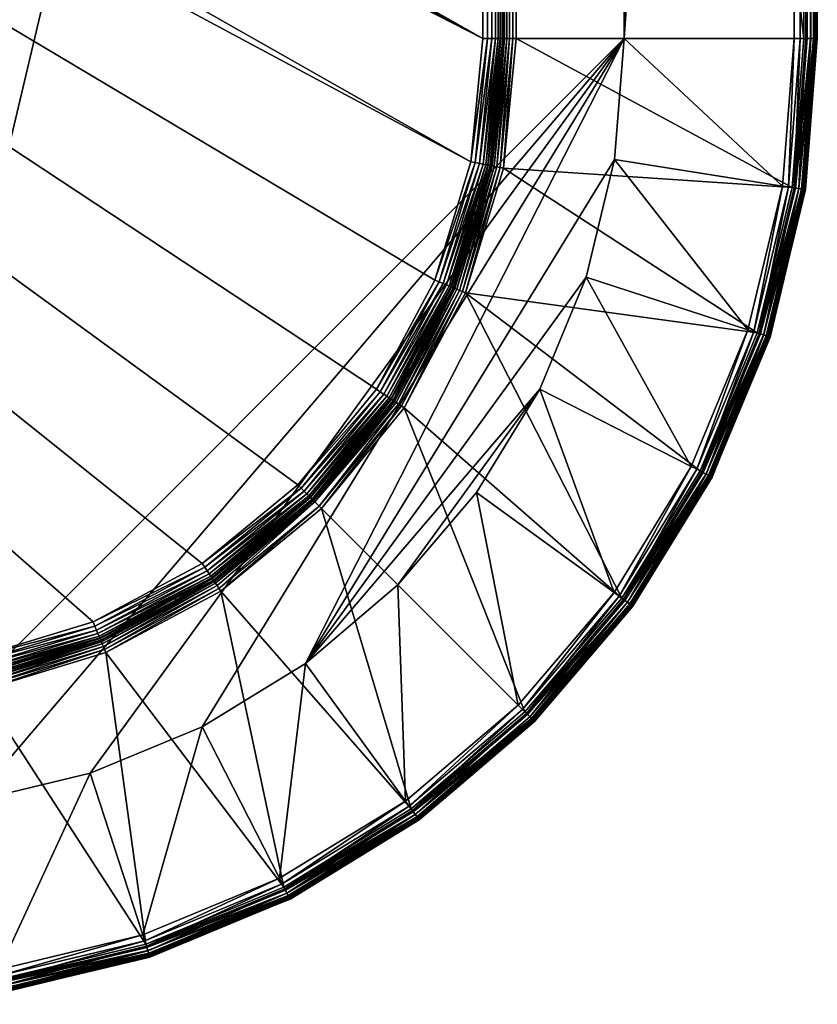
# Model space of a CAD drawing. Extents: x -0.396 to 0.142, y -0.591 to -0.009.
# Tile 9 of 256: x 0.094 to 0.129, y -0.591 to -0.548. Entities that reach past the tile are written whole.
import ezdxf

# ---------------------------------------------------------------- set-up
doc = ezdxf.new("R2010")
doc.units = 0
doc.layers.add('mesh', color=7, linetype='CONTINUOUS')

msp = doc.modelspace()

# ---------------------------------------------------------------- meshes
at = {"layer": 'mesh'}
mesh = msp.add_polyface(dxfattribs=at)
corners = [(0.115491, -0.548422, 0.752903), (0.115646, -0.437422, 0.752883), (0.115646, -0.548422, 0.752883), (0.115347, -0.548422, 0.752962), (0.115491, -0.437422, 0.752903), (0.115223, -0.548422, 0.753057), (0.115347, -0.437422, 0.752962), (0.115128, -0.548422, 0.75318), (0.115223, -0.437422, 0.753057), (0.115067, -0.548422, 0.753323), (0.115128, -0.437422, 0.75318), (0.115046, -0.548422, 0.753478), (0.115067, -0.437422, 0.753323), (0.129031, -0.437422, 0.752438), (0.129051, -0.437422, 0.752283), (0.129051, -0.548422, 0.752283), (0.129031, -0.548422, 0.752438), (0.128971, -0.548422, 0.752583), (0.128971, -0.437422, 0.752583), (0.128875, -0.548422, 0.752707), (0.128875, -0.437422, 0.752707), (0.128751, -0.548422, 0.752803), (0.128751, -0.437422, 0.752803), (0.128606, -0.548422, 0.752862), (0.128606, -0.437422, 0.752862), (0.128451, -0.548422, 0.752883), (0.128451, -0.437422, 0.752883), (0.114929, -0.437422, 0.763796), (0.114958, -0.437422, 0.76359), (0.114958, -0.548422, 0.76359), (0.114929, -0.548422, 0.763796), (0.114848, -0.548422, 0.763987), (0.114848, -0.437422, 0.763987), (0.114721, -0.548422, 0.764151), (0.114721, -0.437422, 0.764151), (0.114556, -0.548422, 0.764277), (0.114556, -0.437422, 0.764277), (0.114364, -0.548422, 0.764356), (0.114364, -0.437422, 0.764356), (0.114158, -0.548422, 0.764383), (0.114158, -0.437422, 0.764383), (0.128293, -0.437422, 0.749508), (0.128016, -0.437422, 0.749436), (0.128016, -0.548422, 0.749436), (0.128293, -0.548422, 0.749508), (0.128544, -0.548422, 0.749645), (0.128544, -0.437422, 0.749645), (0.128756, -0.548422, 0.749836), (0.128756, -0.437422, 0.749836), (0.128917, -0.548422, 0.750073), (0.128917, -0.437422, 0.750073), (0.129017, -0.548422, 0.75034), (0.129017, -0.437422, 0.75034), (0.129051, -0.548422, 0.750624), (0.129051, -0.437422, 0.750624), (0.120449, -0.548422, 0.748576), (0.120449, -0.437422, 0.748576), (0.086051, -0.58282, 0.748576), (0.086051, -0.403025, 0.748576)]
mesh.append_faces([[corners[k] for k in face] for face in [(0, 1, 2, 2), (3, 4, 0, 0), (5, 6, 3, 3), (7, 8, 5, 5), (9, 10, 7, 7), (11, 12, 9, 9), (13, 14, 15, 15), (16, 13, 15, 15), (17, 18, 16, 16), (19, 20, 17, 17), (21, 22, 19, 19), (23, 24, 21, 21), (25, 26, 23, 23), (27, 28, 29, 29), (30, 27, 29, 29), (31, 32, 30, 30), (33, 34, 31, 31), (35, 36, 33, 33), (37, 38, 35, 35), (39, 40, 37, 37), (11, 29, 28, 28), (41, 42, 43, 43), (44, 41, 43, 43), (45, 46, 44, 44), (47, 48, 45, 45), (49, 50, 47, 47), (51, 52, 49, 49), (53, 54, 51, 51), (55, 43, 42, 42), (14, 53, 15, 15), (14, 54, 53, 53), (1, 25, 2, 2), (1, 26, 25, 25), (56, 57, 55, 55), (56, 58, 57, 57)]])
mesh = msp.add_polyface(dxfattribs=at)
corners = [(0.114926, -0.431679, 0.752903), (0.114784, -0.431707, 0.752962), (0.113117, -0.426211, 0.752962), (0.115223, -0.437422, 0.753057), (0.114569, -0.43175, 0.75318), (0.114663, -0.431731, 0.753057), (0.115128, -0.437422, 0.75318), (0.11451, -0.431761, 0.753323), (0.115067, -0.437422, 0.753323), (0.114489, -0.431766, 0.753478), (0.112915, -0.426295, 0.75318), (0.112859, -0.426318, 0.753323), (0.113939, -0.429954, 0.753478), (0.113003, -0.426258, 0.753057), (0.11325, -0.426156, 0.752903), (0.115077, -0.431649, 0.752883), (0.114374, -0.431788, 0.763796), (0.113854, -0.429977, 0.76359), (0.114402, -0.431783, 0.76359), (0.112731, -0.426371, 0.763796), (0.114295, -0.431804, 0.763987), (0.11417, -0.431829, 0.764151), (0.112656, -0.426402, 0.763987), (0.114008, -0.431861, 0.764277), (0.112539, -0.426451, 0.764151), (0.11382, -0.431899, 0.764356), (0.112386, -0.426514, 0.764277), (0.113618, -0.431939, 0.764383), (0.112208, -0.426587, 0.764356), (0.114158, -0.437422, 0.764383), (0.114364, -0.437422, 0.764356), (0.114556, -0.437422, 0.764277), (0.114721, -0.437422, 0.764151), (0.114848, -0.437422, 0.763987), (0.114929, -0.437422, 0.763796), (0.114721, -0.548422, 0.764151), (0.114556, -0.548422, 0.764277), (0.114364, -0.548422, 0.764356), (0.115046, -0.437422, 0.753478), (0.112757, -0.42636, 0.76359)]
mesh.append_faces([[corners[k] for k in face] for face in [(0, 1, 2, 2), (3, 4, 5, 5), (6, 7, 4, 4), (8, 9, 7, 7), (4, 10, 5, 5), (7, 11, 4, 4), (9, 12, 7, 7), (1, 5, 13, 13), (0, 14, 15, 15), (2, 14, 0, 0), (16, 17, 18, 18), (16, 19, 17, 17), (20, 19, 16, 16), (21, 22, 20, 20), (23, 24, 21, 21), (25, 26, 23, 23), (27, 28, 25, 25), (25, 29, 27, 27), (25, 30, 29, 29), (23, 30, 25, 25), (23, 31, 30, 30), (21, 31, 23, 23), (21, 32, 31, 31), (20, 32, 21, 21), (20, 33, 32, 32), (16, 33, 20, 20), (16, 34, 33, 33), (18, 34, 16, 16), (35, 31, 32, 32), (36, 30, 31, 31), (37, 29, 30, 30), (18, 9, 38, 38), (17, 9, 18, 18), (17, 12, 9, 9), (39, 12, 17, 17)]])
mesh = msp.add_polyface(dxfattribs=at)
corners = [(0.115491, -0.548422, 0.752903), (0.115491, -0.437422, 0.752903), (0.115646, -0.437422, 0.752883), (0.115347, -0.548422, 0.752962), (0.115347, -0.437422, 0.752962), (0.115223, -0.548422, 0.753057), (0.115223, -0.437422, 0.753057), (0.115128, -0.548422, 0.75318), (0.115128, -0.437422, 0.75318), (0.115067, -0.548422, 0.753323), (0.115067, -0.437422, 0.753323), (0.115046, -0.548422, 0.753478), (0.115046, -0.437422, 0.753478), (0.114663, -0.431731, 0.753057), (0.114569, -0.43175, 0.75318), (0.11451, -0.431761, 0.753323), (0.114489, -0.431766, 0.753478), (0.114784, -0.431707, 0.752962), (0.128082, -0.430765, 0.752862), (0.128606, -0.437422, 0.752862), (0.128451, -0.437422, 0.752883), (0.128225, -0.430742, 0.752803), (0.128751, -0.437422, 0.752803), (0.128348, -0.430723, 0.752707), (0.128875, -0.437422, 0.752707), (0.128442, -0.430708, 0.752583), (0.128971, -0.437422, 0.752583), (0.128501, -0.430699, 0.752438), (0.129031, -0.437422, 0.752438), (0.128522, -0.430696, 0.752283), (0.129051, -0.437422, 0.752283), (0.129031, -0.548422, 0.752438), (0.128971, -0.548422, 0.752583), (0.128875, -0.548422, 0.752707), (0.128751, -0.548422, 0.752803), (0.128606, -0.548422, 0.752862), (0.114402, -0.431783, 0.76359), (0.114958, -0.437422, 0.76359), (0.114929, -0.437422, 0.763796), (0.114929, -0.548422, 0.763796), (0.114848, -0.437422, 0.763987), (0.114848, -0.548422, 0.763987), (0.114721, -0.437422, 0.764151), (0.120025, -0.432041, 0.748576), (0.120449, -0.437422, 0.748576), (0.128016, -0.437422, 0.749436), (0.128293, -0.548422, 0.749508), (0.128544, -0.437422, 0.749645), (0.128293, -0.437422, 0.749508), (0.128544, -0.548422, 0.749645), (0.128756, -0.437422, 0.749836), (0.128756, -0.548422, 0.749836), (0.128917, -0.437422, 0.750073), (0.128917, -0.548422, 0.750073), (0.129017, -0.437422, 0.75034), (0.129017, -0.548422, 0.75034), (0.129051, -0.437422, 0.750624), (0.120449, -0.548422, 0.748576), (0.115077, -0.431649, 0.752883)]
mesh.append_faces([[corners[k] for k in face] for face in [(0, 1, 2, 2), (3, 4, 1, 1), (5, 6, 4, 4), (7, 8, 6, 6), (9, 10, 8, 8), (11, 12, 10, 10), (6, 13, 4, 4), (8, 14, 6, 6), (10, 15, 8, 8), (12, 16, 10, 10), (1, 4, 17, 17), (18, 19, 20, 20), (21, 22, 19, 19), (23, 24, 22, 22), (25, 26, 24, 24), (27, 28, 26, 26), (29, 30, 28, 28), (31, 26, 28, 28), (32, 24, 26, 26), (33, 22, 24, 24), (34, 19, 22, 22), (35, 20, 19, 19), (36, 37, 38, 38), (39, 40, 38, 38), (41, 42, 40, 40), (36, 12, 37, 37), (43, 44, 45, 45), (11, 37, 12, 12), (46, 47, 48, 48), (49, 50, 47, 47), (51, 52, 50, 50), (53, 54, 52, 52), (55, 56, 54, 54), (57, 45, 44, 44), (58, 20, 2, 2)]])
mesh = msp.add_polyface(dxfattribs=at)
corners = [(0.086051, -0.577439, 0.753323), (-0.084949, -0.577417, 0.753478), (0.086051, -0.577417, 0.753478), (0.086051, -0.577499, 0.75318), (0.091724, -0.57694, 0.75318), (0.086051, -0.577594, 0.753057), (0.091712, -0.576881, 0.753323), (0.091708, -0.57686, 0.753478), (0.091575, -0.576191, 0.764356), (0.086051, -0.576735, 0.764356), (0.086051, -0.576529, 0.764383), (0.091612, -0.576379, 0.764277), (0.086051, -0.576927, 0.764277), (0.091644, -0.576541, 0.764151), (0.086051, -0.577092, 0.764151), (0.091669, -0.576666, 0.763987), (0.086051, -0.577219, 0.763987), (0.091685, -0.576745, 0.763796), (0.086051, -0.5773, 0.763796), (0.09169, -0.576773, 0.76359), (0.086051, -0.577329, 0.76359), (-0.084949, -0.576735, 0.764356), (-0.084949, -0.576927, 0.764277), (-0.084949, -0.577092, 0.764151), (-0.084949, -0.577219, 0.763987), (-0.084949, -0.5773, 0.763796), (-0.084949, -0.577329, 0.76359), (0.006034, -0.502419, 0.764383), (0.008305, -0.500676, 0.764383), (0.003389, -0.503514, 0.764383), (0.000551, -0.503888, 0.764383), (-0.084949, -0.576529, 0.764383), (0.011143, -0.490084, 0.764383), (0.114158, -0.437422, 0.764383), (0.114158, -0.548422, 0.764383), (0.011143, -0.49576, 0.764383), (0.011517, -0.492922, 0.764383), (0.113618, -0.553905, 0.764383), (0.010048, -0.498405, 0.764383), (0.105925, -0.568297, 0.764383), (0.101666, -0.571792, 0.764383), (0.096807, -0.574389, 0.764383), (0.109421, -0.564037, 0.764383), (0.112018, -0.559178, 0.764383), (0.091534, -0.575989, 0.764383)]
mesh.append_faces([[corners[k] for k in face] for face in [(0, 1, 2, 2), (3, 4, 5, 5), (0, 6, 3, 3), (2, 7, 0, 0), (8, 9, 10, 10), (11, 12, 9, 9), (13, 14, 12, 12), (15, 16, 14, 14), (17, 18, 16, 16), (19, 20, 18, 18), (9, 21, 10, 10), (12, 22, 9, 9), (14, 23, 12, 12), (16, 24, 14, 14), (18, 25, 16, 16), (20, 26, 18, 18), (19, 2, 20, 20), (19, 7, 2, 2), (1, 20, 2, 2), (10, 27, 28, 28), (10, 29, 27, 27), (10, 30, 29, 29), (31, 30, 10, 10), (32, 33, 34, 34), (34, 35, 36, 36), (37, 35, 34, 34), (37, 38, 35, 35), (38, 39, 40, 40), (41, 38, 40, 40), (38, 42, 39, 39), (38, 43, 42, 42), (37, 43, 38, 38), (38, 10, 28, 28), (38, 44, 10, 10), (41, 44, 38, 38)]])
mesh = msp.add_polyface(dxfattribs=at)
corners = [(0.009201, -0.501358, 0.800964), (0.009329, -0.501701, 0.801383), (0.009668, -0.501358, 0.801383), (0.009201, -0.50183, 0.801383), (0.008969, -0.501358, 0.830883), (0.009157, -0.501869, 0.830383), (0.008121, -0.502869, 0.830383), (0.009157, -0.501358, 0.830833), (0.009331, -0.5017, 0.830383), (0.009687, -0.501358, 0.830383), (0.00836, -0.502683, 0.801383), (0.008606, -0.501624, 0.768838), (0.009715, -0.500977, 0.767602), (0.008839, -0.501876, 0.767602), (0.009876, -0.501118, 0.766337), (0.008984, -0.502033, 0.766337), (0.009041, -0.502095, 0.765058), (0.008003, -0.502852, 0.766337), (0.009939, -0.501173, 0.765058), (0.009009, -0.50206, 0.763776), (0.008053, -0.502919, 0.765058), (0.009903, -0.501142, 0.763776), (0.00939, -0.501761, 0.800383), (0.006793, -0.503733, 0.800512), (0.009378, -0.501749, 0.800512), (0.006768, -0.503689, 0.800633), (0.009343, -0.501714, 0.800633), (0.00928, -0.501651, 0.77008), (0.006766, -0.503686, 0.770201), (0.00934, -0.501711, 0.770201), (0.006792, -0.503732, 0.770338), (0.009377, -0.501748, 0.770338), (0.006801, -0.503747, 0.770484), (0.00939, -0.501761, 0.770484), (0.114158, -0.548422, 0.764383), (0.011517, -0.492922, 0.764383), (0.011143, -0.490084, 0.764383), (0.008969, -0.501358, 0.800883), (0.007796, -0.502488, 0.800883), (0.006728, -0.503621, 0.800737), (0.009286, -0.501657, 0.800737), (0.006616, -0.503427, 0.800866), (0.009128, -0.501499, 0.800866), (0.006551, -0.503314, 0.800883), (0.009006, -0.501377, 0.769886), (0.006601, -0.503402, 0.769918), (0.009108, -0.501479, 0.769918), (0.006667, -0.503516, 0.769984)]
mesh.append_faces([[corners[k] for k in face] for face in [(0, 1, 2, 2), (0, 3, 1, 1), (4, 5, 6, 6), (7, 5, 4, 4), (7, 8, 5, 5), (9, 8, 7, 7), (1, 9, 2, 2), (1, 8, 9, 9), (3, 8, 1, 1), (3, 5, 8, 8), (10, 5, 3, 3), (10, 6, 5, 5), (11, 12, 13, 13), (13, 14, 15, 15), (12, 14, 13, 13), (15, 16, 17, 17), (15, 18, 16, 16), (14, 18, 15, 15), (16, 19, 20, 20), (16, 21, 19, 19), (18, 21, 16, 16), (22, 23, 24, 24), (24, 25, 26, 26), (27, 28, 29, 29), (29, 30, 31, 31), (31, 32, 33, 33), (34, 35, 36, 36), (37, 3, 0, 0), (37, 10, 3, 3), (38, 10, 37, 37), (26, 39, 40, 40), (40, 41, 42, 42), (42, 43, 37, 37), (44, 45, 46, 46), (46, 47, 27, 27)]])
mesh = msp.add_polyface(dxfattribs=at)
corners = [(0.102327, -0.572781, 0.752962), (0.102407, -0.572901, 0.752903), (0.097317, -0.575621, 0.752903), (0.097377, -0.575764, 0.752883), (0.102493, -0.573029, 0.752883), (0.091825, -0.577448, 0.752883), (0.097178, -0.575286, 0.75318), (0.097155, -0.57523, 0.753323), (0.102172, -0.572548, 0.753323), (0.102258, -0.572678, 0.753057), (0.097215, -0.575374, 0.753057), (0.102205, -0.572599, 0.75318), (0.097262, -0.575488, 0.752962), (0.091766, -0.577156, 0.752962), (0.10049, -0.573423, 0.753478), (0.10216, -0.57253, 0.753478), (0.097147, -0.57521, 0.753478), (0.093519, -0.57631, 0.753478), (0.102095, -0.572433, 0.763796), (0.102111, -0.572457, 0.76359), (0.100446, -0.573347, 0.76359), (0.101781, -0.571963, 0.764356), (0.096807, -0.574389, 0.764383), (0.101666, -0.571792, 0.764383), (0.096886, -0.57458, 0.764356), (0.101887, -0.572123, 0.764277), (0.096959, -0.574757, 0.764277), (0.101979, -0.57226, 0.764151), (0.097023, -0.57491, 0.764151), (0.10205, -0.572366, 0.763987), (0.097071, -0.575027, 0.763987), (0.097102, -0.575102, 0.763796), (0.097113, -0.575128, 0.76359), (0.120449, -0.548422, 0.748576), (0.091432, -0.582396, 0.748576), (0.09668, -0.581136, 0.748576), (0.086051, -0.58282, 0.748576)]
mesh.append_faces([[corners[k] for k in face] for face in [(0, 1, 2, 2), (3, 1, 4, 4), (3, 2, 1, 1), (5, 2, 3, 3), (6, 7, 8, 8), (9, 10, 11, 11), (12, 10, 9, 9), (12, 13, 10, 10), (8, 14, 15, 15), (7, 14, 8, 8), (7, 16, 14, 14), (17, 16, 7, 7), (11, 6, 8, 8), (10, 6, 11, 11), (12, 0, 2, 2), (9, 0, 12, 12), (18, 19, 20, 20), (21, 22, 23, 23), (21, 24, 22, 22), (25, 24, 21, 21), (25, 26, 24, 24), (27, 26, 25, 25), (27, 28, 26, 26), (29, 28, 27, 27), (29, 30, 28, 28), (18, 30, 29, 29), (18, 31, 30, 30), (20, 31, 18, 18), (20, 32, 31, 31), (20, 16, 32, 32), (20, 14, 16, 16), (19, 14, 20, 20), (19, 15, 14, 14), (33, 34, 35, 35), (33, 36, 34, 34)]])
mesh = msp.add_polyface(dxfattribs=at)
corners = [(0.112915, -0.559549, 0.75318), (0.110228, -0.564576, 0.75318), (0.112859, -0.559526, 0.753323), (0.110307, -0.564629, 0.753057), (0.113003, -0.559586, 0.753057), (0.11041, -0.564698, 0.752962), (0.113117, -0.559633, 0.752962), (0.11053, -0.564778, 0.752903), (0.11325, -0.559689, 0.752903), (0.110658, -0.564864, 0.752883), (0.110177, -0.564543, 0.753323), (0.110159, -0.564531, 0.753478), (0.111052, -0.562861, 0.753478), (0.112839, -0.559518, 0.753478), (0.112731, -0.559473, 0.763796), (0.112757, -0.559484, 0.76359), (0.110976, -0.562817, 0.76359), (0.110062, -0.564466, 0.763796), (0.110086, -0.564482, 0.76359), (0.109995, -0.564421, 0.763987), (0.112656, -0.559442, 0.763987), (0.109889, -0.56435, 0.764151), (0.112539, -0.559394, 0.764151), (0.109752, -0.564258, 0.764277), (0.112386, -0.55933, 0.764277), (0.109592, -0.564152, 0.764356), (0.112208, -0.559257, 0.764356), (0.109421, -0.564037, 0.764383), (0.112018, -0.559178, 0.764383), (0.105925, -0.568297, 0.764383), (0.106071, -0.568442, 0.764356), (0.106207, -0.568578, 0.764277), (0.106324, -0.568695, 0.764151), (0.106414, -0.568785, 0.763987), (0.09668, -0.581136, 0.748576), (0.101667, -0.579071, 0.748576), (0.120449, -0.548422, 0.748576)]
mesh.append_faces([[corners[k] for k in face] for face in [(0, 1, 2, 2), (0, 3, 1, 1), (4, 3, 0, 0), (4, 5, 3, 3), (6, 5, 4, 4), (6, 7, 5, 5), (8, 7, 6, 6), (8, 9, 7, 7), (10, 11, 12, 12), (10, 2, 1, 1), (12, 2, 10, 10), (12, 13, 2, 2), (14, 15, 16, 16), (17, 16, 18, 18), (17, 14, 16, 16), (19, 14, 17, 17), (19, 20, 14, 14), (21, 20, 19, 19), (21, 22, 20, 20), (23, 22, 21, 21), (23, 24, 22, 22), (25, 24, 23, 23), (25, 26, 24, 24), (27, 26, 25, 25), (27, 28, 26, 26), (25, 29, 27, 27), (23, 30, 25, 25), (21, 31, 23, 23), (19, 32, 21, 21), (17, 33, 19, 19), (16, 11, 18, 18), (16, 12, 11, 11), (15, 12, 16, 16), (15, 13, 12, 12), (34, 35, 36, 36)]])
mesh = msp.add_polyface(dxfattribs=at)
corners = [(0.106978, -0.569349, 0.752883), (0.102493, -0.573029, 0.752883), (0.106869, -0.56924, 0.752903), (0.11053, -0.564778, 0.752903), (0.11041, -0.564698, 0.752962), (0.110658, -0.564864, 0.752883), (0.110177, -0.564543, 0.753323), (0.106569, -0.56894, 0.753323), (0.110159, -0.564531, 0.753478), (0.106612, -0.568983, 0.75318), (0.102205, -0.572599, 0.75318), (0.102172, -0.572548, 0.753323), (0.10216, -0.57253, 0.753478), (0.106554, -0.568925, 0.753478), (0.110228, -0.564576, 0.75318), (0.109592, -0.564152, 0.764356), (0.106071, -0.568442, 0.764356), (0.105925, -0.568297, 0.764383), (0.109752, -0.564258, 0.764277), (0.106207, -0.568578, 0.764277), (0.109889, -0.56435, 0.764151), (0.106324, -0.568695, 0.764151), (0.109995, -0.564421, 0.763987), (0.106414, -0.568785, 0.763987), (0.110062, -0.564466, 0.763796), (0.106471, -0.568842, 0.763796), (0.110086, -0.564482, 0.76359), (0.106491, -0.568862, 0.76359), (0.101666, -0.571792, 0.764383), (0.101781, -0.571963, 0.764356), (0.101887, -0.572123, 0.764277), (0.101979, -0.57226, 0.764151), (0.10205, -0.572366, 0.763987), (0.102095, -0.572433, 0.763796), (0.116032, -0.578403, 0.752883), (0.120449, -0.548422, 0.748576), (0.101667, -0.579071, 0.748576), (0.106269, -0.57625, 0.748576), (0.102407, -0.572901, 0.752903), (0.106679, -0.56905, 0.753057), (0.110307, -0.564629, 0.753057)]
mesh.append_faces([[corners[k] for k in face] for face in [(0, 1, 2, 2), (3, 2, 4, 4), (3, 0, 2, 2), (5, 0, 3, 3), (6, 7, 8, 8), (9, 7, 6, 6), (9, 10, 7, 7), (11, 12, 13, 13), (7, 13, 8, 8), (7, 11, 13, 13), (6, 14, 9, 9), (15, 16, 17, 17), (18, 19, 16, 16), (20, 21, 19, 19), (22, 23, 21, 21), (24, 25, 23, 23), (26, 25, 24, 24), (26, 27, 25, 25), (16, 28, 17, 17), (19, 29, 16, 16), (21, 30, 19, 19), (23, 31, 21, 21), (25, 32, 23, 23), (27, 33, 25, 25), (27, 13, 12, 12), (26, 13, 27, 27), (26, 8, 13, 13), (5, 34, 0, 0), (35, 36, 37, 37), (2, 38, 39, 39), (40, 39, 14, 14), (4, 39, 40, 40), (4, 2, 39, 39), (9, 14, 39, 39)]])
mesh = msp.add_polyface(dxfattribs=at)
corners = [(0.114926, -0.554166, 0.752903), (0.115491, -0.548422, 0.752903), (0.115077, -0.554196, 0.752883), (0.114784, -0.554138, 0.752962), (0.115347, -0.548422, 0.752962), (0.114663, -0.554113, 0.753057), (0.115223, -0.548422, 0.753057), (0.114569, -0.554095, 0.75318), (0.115128, -0.548422, 0.75318), (0.126927, -0.561704, 0.752438), (0.128501, -0.555146, 0.752438), (0.127847, -0.55796, 0.752283), (0.128522, -0.555149, 0.752283), (0.129051, -0.548422, 0.752283), (0.128442, -0.555136, 0.752583), (0.129031, -0.548422, 0.752438), (0.128348, -0.555121, 0.752707), (0.128971, -0.548422, 0.752583), (0.128225, -0.555102, 0.752803), (0.126661, -0.561617, 0.752803), (0.128875, -0.548422, 0.752707), (0.128082, -0.555079, 0.752862), (0.126524, -0.561573, 0.752862), (0.128751, -0.548422, 0.752803), (0.127929, -0.555055, 0.752883), (0.126376, -0.561524, 0.752883), (0.128606, -0.548422, 0.752862), (0.128488, -0.555144, 0.75034), (0.127847, -0.55796, 0.750624), (0.128522, -0.555149, 0.750624), (0.126914, -0.561699, 0.75034), (0.128389, -0.555128, 0.750073), (0.12823, -0.555103, 0.749836), (0.126819, -0.561668, 0.750073), (0.126666, -0.561619, 0.749836), (0.128021, -0.55507, 0.749645), (0.126464, -0.561553, 0.749645), (0.127773, -0.55503, 0.749508), (0.126225, -0.561475, 0.749508), (0.127499, -0.554987, 0.749436), (0.125962, -0.56139, 0.749436), (0.120025, -0.553803, 0.748576), (0.118765, -0.559052, 0.748576), (0.120449, -0.548422, 0.748576), (0.115646, -0.548422, 0.752883), (0.106269, -0.57625, 0.748576)]
mesh.append_faces([[corners[k] for k in face] for face in [(0, 1, 2, 2), (3, 4, 0, 0), (5, 6, 3, 3), (7, 8, 5, 5), (9, 10, 11, 11), (10, 12, 11, 11), (10, 13, 12, 12), (14, 15, 10, 10), (16, 17, 14, 14), (18, 16, 19, 19), (18, 20, 16, 16), (21, 18, 22, 22), (21, 23, 18, 18), (24, 21, 25, 25), (24, 26, 21, 21), (27, 28, 29, 29), (30, 28, 27, 27), (31, 30, 27, 27), (32, 33, 31, 31), (34, 33, 32, 32), (35, 34, 32, 32), (36, 34, 35, 35), (37, 36, 35, 35), (38, 36, 37, 37), (39, 38, 37, 37), (40, 38, 39, 39), (40, 41, 42, 42), (39, 41, 40, 40), (39, 43, 41, 41), (12, 28, 11, 11), (12, 29, 28, 28), (13, 29, 12, 12), (2, 24, 25, 25), (44, 24, 2, 2), (43, 45, 41, 41)]])
mesh = msp.add_polyface(dxfattribs=at)
corners = [(0.114926, -0.554166, 0.752903), (0.115077, -0.554196, 0.752883), (0.113393, -0.559748, 0.752883), (0.113939, -0.555891, 0.753478), (0.114489, -0.554079, 0.753478), (0.11451, -0.554083, 0.753323), (0.11325, -0.559689, 0.752903), (0.114784, -0.554138, 0.752962), (0.113117, -0.559633, 0.752962), (0.114663, -0.554113, 0.753057), (0.113003, -0.559586, 0.753057), (0.114569, -0.554095, 0.75318), (0.112915, -0.559549, 0.75318), (0.112859, -0.559526, 0.753323), (0.115067, -0.548422, 0.753323), (0.115046, -0.548422, 0.753478), (0.114374, -0.554056, 0.763796), (0.114402, -0.554062, 0.76359), (0.113854, -0.555868, 0.76359), (0.114556, -0.548422, 0.764277), (0.114008, -0.553983, 0.764277), (0.11382, -0.553946, 0.764356), (0.114721, -0.548422, 0.764151), (0.11417, -0.554015, 0.764151), (0.114848, -0.548422, 0.763987), (0.114295, -0.55404, 0.763987), (0.114929, -0.548422, 0.763796), (0.114958, -0.548422, 0.76359), (0.112018, -0.559178, 0.764383), (0.113618, -0.553905, 0.764383), (0.112208, -0.559257, 0.764356), (0.112386, -0.55933, 0.764277), (0.112539, -0.559394, 0.764151), (0.112656, -0.559442, 0.763987), (0.112731, -0.559473, 0.763796), (0.112839, -0.559518, 0.753478)]
mesh.append_faces([[corners[k] for k in face] for face in [(0, 1, 2, 2), (3, 4, 5, 5), (6, 0, 2, 2), (6, 7, 0, 0), (8, 7, 6, 6), (8, 9, 7, 7), (10, 9, 8, 8), (10, 11, 9, 9), (12, 11, 10, 10), (12, 5, 11, 11), (13, 5, 12, 12), (13, 3, 5, 5), (5, 14, 11, 11), (4, 15, 5, 5), (16, 17, 18, 18), (19, 20, 21, 21), (22, 23, 20, 20), (24, 25, 23, 23), (26, 16, 25, 25), (27, 17, 16, 16), (21, 28, 29, 29), (21, 30, 28, 28), (20, 30, 21, 21), (20, 31, 30, 30), (23, 31, 20, 20), (23, 32, 31, 31), (25, 32, 23, 23), (25, 33, 32, 32), (16, 33, 25, 25), (16, 34, 33, 33), (18, 34, 16, 16), (18, 3, 35, 35), (17, 3, 18, 18), (17, 4, 3, 3), (27, 4, 17, 17)]])
mesh = msp.add_polyface(dxfattribs=at)
corners = [(0.115491, -0.548422, 0.752903), (0.115646, -0.548422, 0.752883), (0.115077, -0.554196, 0.752883), (0.114926, -0.554166, 0.752903), (0.115347, -0.548422, 0.752962), (0.114784, -0.554138, 0.752962), (0.115223, -0.548422, 0.753057), (0.114663, -0.554113, 0.753057), (0.115128, -0.548422, 0.75318), (0.114569, -0.554095, 0.75318), (0.115067, -0.548422, 0.753323), (0.11451, -0.554083, 0.753323), (0.115046, -0.548422, 0.753478), (0.129031, -0.548422, 0.752438), (0.129051, -0.548422, 0.752283), (0.128501, -0.555146, 0.752438), (0.128971, -0.548422, 0.752583), (0.128442, -0.555136, 0.752583), (0.128875, -0.548422, 0.752707), (0.128348, -0.555121, 0.752707), (0.128751, -0.548422, 0.752803), (0.128225, -0.555102, 0.752803), (0.128606, -0.548422, 0.752862), (0.128082, -0.555079, 0.752862), (0.128451, -0.548422, 0.752883), (0.127929, -0.555055, 0.752883), (0.114364, -0.548422, 0.764356), (0.113618, -0.553905, 0.764383), (0.114158, -0.548422, 0.764383), (0.11382, -0.553946, 0.764356), (0.114556, -0.548422, 0.764277), (0.114721, -0.548422, 0.764151), (0.114008, -0.553983, 0.764277), (0.114848, -0.548422, 0.763987), (0.11417, -0.554015, 0.764151), (0.114929, -0.548422, 0.763796), (0.114295, -0.55404, 0.763987), (0.114958, -0.548422, 0.76359), (0.114374, -0.554056, 0.763796), (0.114489, -0.554079, 0.753478), (0.127773, -0.55503, 0.749508), (0.128293, -0.548422, 0.749508), (0.128016, -0.548422, 0.749436), (0.128021, -0.55507, 0.749645), (0.128544, -0.548422, 0.749645), (0.12823, -0.555103, 0.749836), (0.128756, -0.548422, 0.749836), (0.128389, -0.555128, 0.750073), (0.128917, -0.548422, 0.750073), (0.128488, -0.555144, 0.75034), (0.129017, -0.548422, 0.75034), (0.128522, -0.555149, 0.750624), (0.129051, -0.548422, 0.750624), (0.127499, -0.554987, 0.749436), (0.120449, -0.548422, 0.748576)]
mesh.append_faces([[corners[k] for k in face] for face in [(0, 1, 2, 2), (3, 4, 0, 0), (5, 6, 4, 4), (7, 8, 6, 6), (9, 10, 8, 8), (11, 12, 10, 10), (13, 14, 15, 15), (16, 13, 17, 17), (18, 16, 19, 19), (20, 18, 21, 21), (22, 20, 23, 23), (24, 22, 25, 25), (26, 27, 28, 28), (26, 29, 27, 27), (30, 29, 26, 26), (31, 32, 30, 30), (33, 34, 31, 31), (35, 36, 33, 33), (37, 38, 35, 35), (37, 12, 39, 39), (40, 41, 42, 42), (43, 44, 41, 41), (45, 46, 44, 44), (47, 48, 46, 46), (49, 50, 48, 48), (51, 52, 50, 50), (49, 51, 50, 50), (47, 49, 48, 48), (45, 47, 46, 46), (43, 45, 44, 44), (40, 43, 41, 41), (53, 40, 42, 42), (42, 54, 53, 53), (14, 52, 51, 51), (1, 24, 25, 25)]])
mesh = msp.add_polyface(dxfattribs=at)
corners = [(0.113393, -0.559748, 0.752883), (0.110658, -0.564864, 0.752883), (0.11325, -0.559689, 0.752903), (0.112839, -0.559518, 0.753478), (0.113939, -0.555891, 0.753478), (0.112859, -0.559526, 0.753323), (0.124346, -0.567934, 0.752438), (0.124733, -0.567054, 0.752283), (0.124364, -0.567944, 0.752283), (0.124097, -0.567808, 0.752803), (0.124208, -0.567864, 0.752707), (0.120596, -0.573521, 0.752803), (0.123968, -0.567742, 0.752862), (0.120479, -0.573436, 0.752862), (0.126661, -0.561617, 0.752803), (0.12383, -0.567671, 0.752883), (0.120353, -0.573344, 0.752883), (0.126524, -0.561573, 0.752862), (0.113854, -0.555868, 0.76359), (0.112757, -0.559484, 0.76359), (0.112731, -0.559473, 0.763796), (0.124334, -0.567928, 0.75034), (0.124364, -0.567944, 0.750624), (0.124733, -0.567054, 0.750624), (0.120839, -0.573697, 0.750624), (0.124245, -0.567883, 0.750073), (0.120811, -0.573677, 0.75034), (0.124101, -0.56781, 0.749836), (0.12073, -0.573618, 0.750073), (0.1206, -0.573523, 0.749836), (0.123913, -0.567714, 0.749645), (0.120429, -0.573399, 0.749645), (0.123689, -0.567599, 0.749508), (0.120225, -0.573251, 0.749508), (0.123442, -0.567474, 0.749436), (0.125962, -0.56139, 0.749436), (0.120002, -0.573089, 0.749436), (0.1167, -0.564038, 0.748576), (0.113879, -0.568641, 0.748576), (0.118765, -0.559052, 0.748576), (0.126376, -0.561524, 0.752883), (0.115077, -0.554196, 0.752883), (0.110374, -0.572745, 0.748576), (0.106269, -0.57625, 0.748576), (0.120025, -0.553803, 0.748576)]
mesh.append_faces([[corners[k] for k in face] for face in [(0, 1, 2, 2), (3, 4, 5, 5), (6, 7, 8, 8), (9, 10, 11, 11), (12, 9, 13, 13), (12, 14, 9, 9), (15, 12, 16, 16), (15, 17, 12, 12), (18, 19, 20, 20), (18, 3, 19, 19), (21, 22, 23, 23), (21, 24, 22, 22), (25, 26, 21, 21), (27, 28, 25, 25), (29, 28, 27, 27), (30, 29, 27, 27), (31, 29, 30, 30), (32, 31, 30, 30), (33, 31, 32, 32), (34, 32, 35, 35), (34, 33, 32, 32), (36, 33, 34, 34), (36, 37, 38, 38), (34, 37, 36, 36), (34, 39, 37, 37), (35, 39, 34, 34), (7, 22, 8, 8), (7, 23, 22, 22), (0, 16, 1, 1), (0, 15, 16, 16), (0, 40, 15, 15), (41, 40, 0, 0), (37, 42, 38, 38), (39, 43, 37, 37), (39, 44, 43, 43)]])
mesh = msp.add_polyface(dxfattribs=at)
corners = [(0.126927, -0.561704, 0.752438), (0.124733, -0.567054, 0.752283), (0.124346, -0.567934, 0.752438), (0.126946, -0.56171, 0.752283), (0.127847, -0.55796, 0.752283), (0.124293, -0.567907, 0.752583), (0.12687, -0.561685, 0.752583), (0.128501, -0.555146, 0.752438), (0.128442, -0.555136, 0.752583), (0.124208, -0.567864, 0.752707), (0.126779, -0.561656, 0.752707), (0.128348, -0.555121, 0.752707), (0.124097, -0.567808, 0.752803), (0.126661, -0.561617, 0.752803), (0.126524, -0.561573, 0.752862), (0.123968, -0.567742, 0.752862), (0.128225, -0.555102, 0.752803), (0.126376, -0.561524, 0.752883), (0.12383, -0.567671, 0.752883), (0.128082, -0.555079, 0.752862), (0.126914, -0.561699, 0.75034), (0.124334, -0.567928, 0.75034), (0.124733, -0.567054, 0.750624), (0.126946, -0.56171, 0.750624), (0.127847, -0.55796, 0.750624), (0.126819, -0.561668, 0.750073), (0.128389, -0.555128, 0.750073), (0.124245, -0.567883, 0.750073), (0.126666, -0.561619, 0.749836), (0.124101, -0.56781, 0.749836), (0.126464, -0.561553, 0.749645), (0.123913, -0.567714, 0.749645), (0.126225, -0.561475, 0.749508), (0.123689, -0.567599, 0.749508), (0.125962, -0.56139, 0.749436)]
mesh.append_faces([[corners[k] for k in face] for face in [(0, 1, 2, 2), (0, 3, 1, 1), (4, 3, 0, 0), (5, 0, 2, 2), (6, 0, 5, 5), (6, 7, 0, 0), (8, 7, 6, 6), (9, 6, 5, 5), (10, 6, 9, 9), (10, 8, 6, 6), (11, 8, 10, 10), (12, 10, 9, 9), (13, 10, 12, 12), (13, 11, 10, 10), (14, 13, 15, 15), (14, 16, 13, 13), (17, 14, 18, 18), (17, 19, 14, 14), (20, 21, 22, 22), (20, 23, 24, 24), (22, 23, 20, 20), (25, 20, 26, 26), (25, 21, 20, 20), (27, 21, 25, 25), (28, 27, 25, 25), (29, 27, 28, 28), (30, 29, 28, 28), (31, 29, 30, 30), (32, 31, 30, 30), (33, 31, 32, 32), (34, 33, 32, 32), (3, 22, 1, 1), (3, 23, 22, 22), (4, 23, 3, 3), (4, 24, 23, 23)]])
mesh = msp.add_polyface(dxfattribs=at)
corners = [(0.106869, -0.56924, 0.752903), (0.102493, -0.573029, 0.752883), (0.102407, -0.572901, 0.752903), (0.102258, -0.572678, 0.753057), (0.102205, -0.572599, 0.75318), (0.106612, -0.568983, 0.75318), (0.102172, -0.572548, 0.753323), (0.106569, -0.56894, 0.753323), (0.111314, -0.583193, 0.752438), (0.112791, -0.581959, 0.752283), (0.111326, -0.58321, 0.752283), (0.110973, -0.582724, 0.752883), (0.111064, -0.58285, 0.752862), (0.1053, -0.586201, 0.752883), (0.106071, -0.568442, 0.764356), (0.101781, -0.571963, 0.764356), (0.101666, -0.571792, 0.764383), (0.106207, -0.568578, 0.764277), (0.101887, -0.572123, 0.764277), (0.106324, -0.568695, 0.764151), (0.101979, -0.57226, 0.764151), (0.106414, -0.568785, 0.763987), (0.10205, -0.572366, 0.763987), (0.106471, -0.568842, 0.763796), (0.102095, -0.572433, 0.763796), (0.106491, -0.568862, 0.76359), (0.102111, -0.572457, 0.76359), (0.10216, -0.57253, 0.753478), (0.111306, -0.583182, 0.75034), (0.111326, -0.58321, 0.750624), (0.112791, -0.581959, 0.750624), (0.105573, -0.586735, 0.750624), (0.111247, -0.583101, 0.750073), (0.105557, -0.586705, 0.75034), (0.111152, -0.582971, 0.749836), (0.105512, -0.586616, 0.750073), (0.111028, -0.5828, 0.749645), (0.105439, -0.586473, 0.749836), (0.105342, -0.586284, 0.749645), (0.11088, -0.582596, 0.749508), (0.105228, -0.58606, 0.749508), (0.110718, -0.582373, 0.749436), (0.105103, -0.585813, 0.749436), (0.106269, -0.57625, 0.748576), (0.101667, -0.579071, 0.748576), (0.110374, -0.572745, 0.748576), (0.115725, -0.578096, 0.749436), (0.106978, -0.569349, 0.752883), (0.116032, -0.578403, 0.752883), (0.1167, -0.564038, 0.748576), (0.106679, -0.56905, 0.753057), (0.102327, -0.572781, 0.752962)]
mesh.append_faces([[corners[k] for k in face] for face in [(0, 1, 2, 2), (3, 4, 5, 5), (4, 6, 7, 7), (8, 9, 10, 10), (11, 12, 13, 13), (14, 15, 16, 16), (17, 18, 15, 15), (19, 20, 18, 18), (21, 22, 20, 20), (23, 24, 22, 22), (25, 26, 24, 24), (25, 27, 26, 26), (28, 29, 30, 30), (28, 31, 29, 29), (32, 33, 28, 28), (34, 35, 32, 32), (36, 37, 34, 34), (38, 37, 36, 36), (39, 38, 36, 36), (40, 38, 39, 39), (41, 40, 39, 39), (42, 40, 41, 41), (42, 43, 44, 44), (41, 43, 42, 42), (41, 45, 43, 43), (46, 45, 41, 41), (9, 29, 10, 10), (9, 30, 29, 29), (1, 11, 13, 13), (47, 11, 1, 1), (47, 48, 11, 11), (49, 43, 45, 45), (50, 2, 51, 51), (3, 50, 51, 51), (5, 50, 3, 3)]])
mesh = msp.add_polyface(dxfattribs=at)
corners = [(0.116442, -0.578813, 0.752438), (0.120822, -0.573685, 0.752438), (0.119588, -0.575162, 0.752283), (0.120839, -0.573697, 0.752283), (0.124364, -0.567944, 0.752283), (0.124346, -0.567934, 0.752438), (0.120774, -0.57365, 0.752583), (0.124293, -0.567907, 0.752583), (0.120697, -0.573594, 0.752707), (0.124208, -0.567864, 0.752707), (0.120596, -0.573521, 0.752803), (0.120479, -0.573436, 0.752862), (0.116142, -0.578513, 0.752862), (0.124097, -0.567808, 0.752803), (0.120353, -0.573344, 0.752883), (0.116032, -0.578403, 0.752883), (0.123968, -0.567742, 0.752862), (0.120811, -0.573677, 0.75034), (0.120839, -0.573697, 0.750624), (0.124334, -0.567928, 0.75034), (0.119588, -0.575162, 0.750624), (0.116433, -0.578804, 0.75034), (0.12073, -0.573618, 0.750073), (0.124245, -0.567883, 0.750073), (0.1206, -0.573523, 0.749836), (0.116362, -0.578733, 0.750073), (0.116248, -0.578619, 0.749836), (0.120429, -0.573399, 0.749645), (0.116098, -0.578469, 0.749645), (0.120225, -0.573251, 0.749508), (0.11592, -0.578291, 0.749508), (0.120002, -0.573089, 0.749436), (0.115725, -0.578096, 0.749436), (0.113879, -0.568641, 0.748576), (0.110374, -0.572745, 0.748576), (0.124364, -0.567944, 0.750624), (0.110658, -0.564864, 0.752883), (0.116332, -0.578703, 0.752707)]
mesh.append_faces([[corners[k] for k in face] for face in [(0, 1, 2, 2), (1, 3, 2, 2), (1, 4, 3, 3), (5, 4, 1, 1), (6, 5, 1, 1), (7, 5, 6, 6), (8, 7, 6, 6), (9, 7, 8, 8), (10, 9, 8, 8), (11, 10, 12, 12), (11, 13, 10, 10), (14, 11, 15, 15), (14, 16, 11, 11), (17, 18, 19, 19), (17, 20, 18, 18), (21, 20, 17, 17), (22, 17, 23, 23), (22, 21, 17, 17), (24, 25, 22, 22), (26, 25, 24, 24), (27, 26, 24, 24), (28, 26, 27, 27), (29, 28, 27, 27), (30, 28, 29, 29), (31, 30, 29, 29), (32, 30, 31, 31), (32, 33, 34, 34), (31, 33, 32, 32), (3, 20, 2, 2), (3, 18, 20, 20), (4, 18, 3, 3), (4, 35, 18, 18), (36, 14, 15, 15), (8, 6, 37, 37), (10, 8, 37, 37)]])
mesh = msp.add_polyface(dxfattribs=at)
corners = [(0.091795, -0.577297, 0.752903), (0.086051, -0.577862, 0.752903), (0.091766, -0.577156, 0.752962), (0.086051, -0.577594, 0.753057), (0.091724, -0.57694, 0.75318), (0.091742, -0.577034, 0.753057), (0.086051, -0.577718, 0.752962), (0.099332, -0.589298, 0.752438), (0.099339, -0.589318, 0.752283), (0.095589, -0.590218, 0.752283), (0.104683, -0.587104, 0.752283), (0.099314, -0.589241, 0.752583), (0.105563, -0.586717, 0.752438), (0.099284, -0.58915, 0.752707), (0.105536, -0.586664, 0.752583), (0.099246, -0.589032, 0.752803), (0.105493, -0.586579, 0.752707), (0.099201, -0.588895, 0.752862), (0.092708, -0.590453, 0.752862), (0.105436, -0.586468, 0.752803), (0.099153, -0.588747, 0.752883), (0.092684, -0.5903, 0.752883), (0.105371, -0.586339, 0.752862), (0.099328, -0.589285, 0.75034), (0.099339, -0.589318, 0.750624), (0.104683, -0.587104, 0.750624), (0.095589, -0.590218, 0.750624), (0.099297, -0.58919, 0.750073), (0.092772, -0.590859, 0.75034), (0.099248, -0.589037, 0.749836), (0.092757, -0.59076, 0.750073), (0.099182, -0.588835, 0.749645), (0.092732, -0.590601, 0.749836), (0.092698, -0.590392, 0.749645), (0.099104, -0.588596, 0.749508), (0.105228, -0.58606, 0.749508), (0.092659, -0.590144, 0.749508), (0.099019, -0.588333, 0.749436), (0.105103, -0.585813, 0.749436), (0.092616, -0.589871, 0.749436), (0.09668, -0.581136, 0.748576), (0.091432, -0.582396, 0.748576), (0.101667, -0.579071, 0.748576), (0.097377, -0.575764, 0.752883), (0.091825, -0.577448, 0.752883), (0.1053, -0.586201, 0.752883), (0.102493, -0.573029, 0.752883)]
mesh.append_faces([[corners[k] for k in face] for face in [(0, 1, 2, 2), (3, 4, 5, 5), (2, 6, 5, 5), (7, 8, 9, 9), (10, 8, 7, 7), (11, 12, 7, 7), (13, 14, 11, 11), (15, 16, 13, 13), (17, 15, 18, 18), (17, 19, 15, 15), (20, 17, 21, 21), (20, 22, 17, 17), (23, 24, 25, 25), (26, 24, 23, 23), (27, 28, 23, 23), (29, 30, 27, 27), (31, 32, 29, 29), (33, 32, 31, 31), (34, 31, 35, 35), (34, 33, 31, 31), (36, 33, 34, 34), (37, 34, 38, 38), (37, 36, 34, 34), (39, 36, 37, 37), (39, 40, 41, 41), (37, 40, 39, 39), (37, 42, 40, 40), (38, 42, 37, 37), (8, 24, 26, 26), (10, 24, 8, 8), (10, 25, 24, 24), (43, 20, 44, 44), (43, 45, 20, 20), (46, 45, 43, 43), (20, 21, 44, 44)]])
mesh = msp.add_polyface(dxfattribs=at)
corners = [(0.116442, -0.578813, 0.752438), (0.112791, -0.581959, 0.752283), (0.111314, -0.583193, 0.752438), (0.116457, -0.578828, 0.752283), (0.119588, -0.575162, 0.752283), (0.111279, -0.583145, 0.752583), (0.1164, -0.578771, 0.752583), (0.120822, -0.573685, 0.752438), (0.120774, -0.57365, 0.752583), (0.111223, -0.583068, 0.752707), (0.110973, -0.582724, 0.752883), (0.116142, -0.578513, 0.752862), (0.111064, -0.58285, 0.752862), (0.116032, -0.578403, 0.752883), (0.120479, -0.573436, 0.752862), (0.116433, -0.578804, 0.75034), (0.111306, -0.583182, 0.75034), (0.112791, -0.581959, 0.750624), (0.116457, -0.578828, 0.750624), (0.119588, -0.575162, 0.750624), (0.116362, -0.578733, 0.750073), (0.12073, -0.573618, 0.750073), (0.111247, -0.583101, 0.750073), (0.116248, -0.578619, 0.749836), (0.111152, -0.582971, 0.749836), (0.116098, -0.578469, 0.749645), (0.111028, -0.5828, 0.749645), (0.11592, -0.578291, 0.749508), (0.11088, -0.582596, 0.749508), (0.115725, -0.578096, 0.749436), (0.110718, -0.582373, 0.749436), (0.116332, -0.578703, 0.752707), (0.111149, -0.582967, 0.752803), (0.120596, -0.573521, 0.752803)]
mesh.append_faces([[corners[k] for k in face] for face in [(0, 1, 2, 2), (0, 3, 1, 1), (4, 3, 0, 0), (5, 0, 2, 2), (6, 0, 5, 5), (6, 7, 0, 0), (8, 7, 6, 6), (9, 6, 5, 5), (10, 11, 12, 12), (13, 11, 10, 10), (13, 14, 11, 11), (15, 16, 17, 17), (15, 18, 19, 19), (17, 18, 15, 15), (20, 15, 21, 21), (20, 16, 15, 15), (22, 16, 20, 20), (23, 22, 20, 20), (24, 22, 23, 23), (25, 24, 23, 23), (26, 24, 25, 25), (27, 26, 25, 25), (28, 26, 27, 27), (29, 28, 27, 27), (30, 28, 29, 29), (3, 17, 1, 1), (3, 18, 17, 17), (4, 18, 3, 3), (4, 19, 18, 18), (31, 6, 9, 9), (31, 8, 6, 6), (32, 31, 9, 9), (12, 31, 32, 32), (11, 31, 12, 12), (11, 33, 31, 31)]])
mesh = msp.add_polyface(dxfattribs=at)
corners = [(0.091795, -0.577297, 0.752903), (0.091766, -0.577156, 0.752962), (0.097262, -0.575488, 0.752962), (0.086051, -0.577499, 0.75318), (0.091712, -0.576881, 0.753323), (0.091724, -0.57694, 0.75318), (0.086051, -0.577439, 0.753323), (0.091708, -0.57686, 0.753478), (0.097178, -0.575286, 0.75318), (0.091742, -0.577034, 0.753057), (0.097155, -0.57523, 0.753323), (0.093519, -0.57631, 0.753478), (0.097215, -0.575374, 0.753057), (0.097317, -0.575621, 0.752903), (0.091825, -0.577448, 0.752883), (0.097102, -0.575102, 0.763796), (0.097113, -0.575128, 0.76359), (0.093497, -0.576225, 0.76359), (0.091685, -0.576745, 0.763796), (0.09169, -0.576773, 0.76359), (0.091669, -0.576666, 0.763987), (0.097071, -0.575027, 0.763987), (0.091644, -0.576541, 0.764151), (0.097023, -0.57491, 0.764151), (0.091612, -0.576379, 0.764277), (0.096959, -0.574757, 0.764277), (0.091575, -0.576191, 0.764356), (0.096886, -0.57458, 0.764356), (0.091534, -0.575989, 0.764383), (0.096807, -0.574389, 0.764383), (0.086051, -0.576529, 0.764383), (0.086051, -0.576735, 0.764356), (0.086051, -0.576927, 0.764277), (0.086051, -0.577092, 0.764151), (0.086051, -0.577219, 0.763987), (0.086051, -0.5773, 0.763796), (0.097147, -0.57521, 0.753478)]
mesh.append_faces([[corners[k] for k in face] for face in [(0, 1, 2, 2), (3, 4, 5, 5), (6, 7, 4, 4), (5, 8, 9, 9), (5, 10, 8, 8), (4, 10, 5, 5), (4, 11, 10, 10), (7, 11, 4, 4), (12, 9, 8, 8), (1, 9, 12, 12), (0, 13, 14, 14), (2, 13, 0, 0), (15, 16, 17, 17), (18, 17, 19, 19), (18, 15, 17, 17), (20, 15, 18, 18), (20, 21, 15, 15), (22, 21, 20, 20), (22, 23, 21, 21), (24, 23, 22, 22), (24, 25, 23, 23), (26, 25, 24, 24), (26, 27, 25, 25), (28, 27, 26, 26), (28, 29, 27, 27), (26, 30, 28, 28), (24, 31, 26, 26), (22, 32, 24, 24), (20, 33, 22, 22), (18, 34, 20, 20), (19, 35, 18, 18), (17, 7, 19, 19), (17, 11, 7, 7), (16, 11, 17, 17), (16, 36, 11, 11)]])
mesh = msp.add_polyface(dxfattribs=at)
corners = [(0.099332, -0.589298, 0.752438), (0.105563, -0.586717, 0.752438), (0.104683, -0.587104, 0.752283), (0.105573, -0.586735, 0.752283), (0.111326, -0.58321, 0.752283), (0.111314, -0.583193, 0.752438), (0.105536, -0.586664, 0.752583), (0.099314, -0.589241, 0.752583), (0.111279, -0.583145, 0.752583), (0.105493, -0.586579, 0.752707), (0.099284, -0.58915, 0.752707), (0.111223, -0.583068, 0.752707), (0.105436, -0.586468, 0.752803), (0.099246, -0.589032, 0.752803), (0.111149, -0.582967, 0.752803), (0.105371, -0.586339, 0.752862), (0.099201, -0.588895, 0.752862), (0.111064, -0.58285, 0.752862), (0.1053, -0.586201, 0.752883), (0.099153, -0.588747, 0.752883), (0.105557, -0.586705, 0.75034), (0.105573, -0.586735, 0.750624), (0.111306, -0.583182, 0.75034), (0.104683, -0.587104, 0.750624), (0.099328, -0.589285, 0.75034), (0.105512, -0.586616, 0.750073), (0.111247, -0.583101, 0.750073), (0.099297, -0.58919, 0.750073), (0.105439, -0.586473, 0.749836), (0.111152, -0.582971, 0.749836), (0.099248, -0.589037, 0.749836), (0.105342, -0.586284, 0.749645), (0.099182, -0.588835, 0.749645), (0.105228, -0.58606, 0.749508), (0.105103, -0.585813, 0.749436), (0.099104, -0.588596, 0.749508), (0.111326, -0.58321, 0.750624)]
mesh.append_faces([[corners[k] for k in face] for face in [(0, 1, 2, 2), (1, 3, 2, 2), (1, 4, 3, 3), (5, 4, 1, 1), (6, 1, 7, 7), (6, 5, 1, 1), (8, 5, 6, 6), (9, 6, 10, 10), (9, 8, 6, 6), (11, 8, 9, 9), (12, 9, 13, 13), (12, 11, 9, 9), (14, 11, 12, 12), (15, 12, 16, 16), (15, 14, 12, 12), (17, 14, 15, 15), (18, 15, 19, 19), (18, 17, 15, 15), (20, 21, 22, 22), (20, 23, 21, 21), (24, 23, 20, 20), (25, 20, 26, 26), (25, 24, 20, 20), (27, 24, 25, 25), (28, 25, 29, 29), (28, 27, 25, 25), (30, 27, 28, 28), (31, 30, 28, 28), (32, 30, 31, 31), (33, 32, 31, 31), (34, 35, 33, 33), (3, 23, 2, 2), (3, 21, 23, 23), (4, 21, 3, 3), (4, 36, 21, 21)]])
mesh = msp.add_polyface(dxfattribs=at)
corners = [(0.092775, -0.590873, 0.752438), (0.092778, -0.590893, 0.752283), (0.086051, -0.591402, 0.752438), (0.095589, -0.590218, 0.752283), (0.099332, -0.589298, 0.752438), (0.092765, -0.590813, 0.752583), (0.086051, -0.591342, 0.752583), (0.099314, -0.589241, 0.752583), (0.09275, -0.590719, 0.752707), (0.086051, -0.591246, 0.752707), (0.099284, -0.58915, 0.752707), (0.092731, -0.590596, 0.752803), (0.086051, -0.591122, 0.752803), (0.099246, -0.589032, 0.752803), (0.092708, -0.590453, 0.752862), (0.086051, -0.590977, 0.752862), (0.092684, -0.5903, 0.752883), (0.086051, -0.590822, 0.752883), (0.099201, -0.588895, 0.752862), (0.099328, -0.589285, 0.75034), (0.092772, -0.590859, 0.75034), (0.095589, -0.590218, 0.750624), (0.092778, -0.590893, 0.750624), (0.086051, -0.591422, 0.750624), (0.086051, -0.591388, 0.75034), (0.092757, -0.59076, 0.750073), (0.099297, -0.58919, 0.750073), (0.086051, -0.591288, 0.750073), (0.092732, -0.590601, 0.749836), (0.099248, -0.589037, 0.749836), (0.086051, -0.591127, 0.749836), (0.092698, -0.590392, 0.749645), (0.086051, -0.590915, 0.749645), (0.092659, -0.590144, 0.749508), (0.092616, -0.589871, 0.749436), (0.086051, -0.590664, 0.749508), (0.099339, -0.589318, 0.752283)]
mesh.append_faces([[corners[k] for k in face] for face in [(0, 1, 2, 2), (0, 3, 1, 1), (4, 3, 0, 0), (5, 0, 6, 6), (5, 4, 0, 0), (7, 4, 5, 5), (8, 5, 9, 9), (8, 7, 5, 5), (10, 7, 8, 8), (11, 8, 12, 12), (11, 10, 8, 8), (13, 10, 11, 11), (14, 11, 15, 15), (14, 13, 11, 11), (16, 14, 17, 17), (16, 18, 14, 14), (19, 20, 21, 21), (20, 22, 21, 21), (20, 23, 22, 22), (24, 23, 20, 20), (25, 20, 26, 26), (25, 24, 20, 20), (27, 24, 25, 25), (28, 25, 29, 29), (28, 27, 25, 25), (30, 27, 28, 28), (31, 30, 28, 28), (32, 30, 31, 31), (33, 32, 31, 31), (34, 35, 33, 33), (1, 22, 23, 23), (3, 22, 1, 1), (3, 21, 22, 22), (36, 21, 3, 3)]])

doc.saveas('drawing.dxf')
